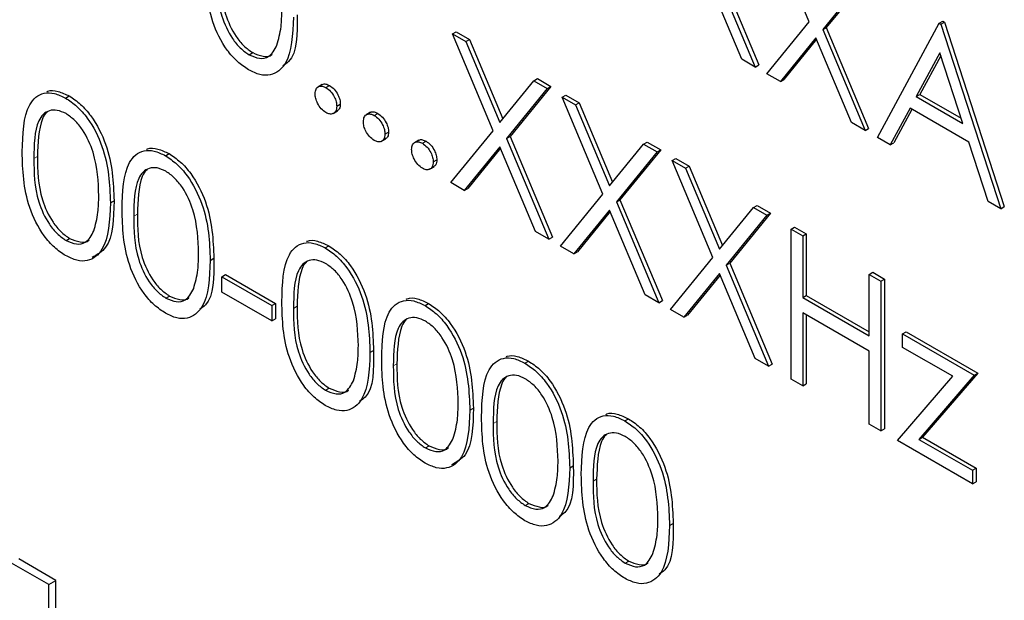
# Paper-space layout 'Blatt2' of a CAD drawing. Header units: millimetres. Extents: x 5 to 418, y 2 to 292.
# Tile 35 of 104: x 122.633 to 124.243, y 181.747 to 182.696. Entities that reach past the tile are written whole.
import ezdxf

# ---------------------------------------------------------------- set-up
doc = ezdxf.new("R2010")
doc.units = ezdxf.units.MM

psp = doc.layouts.new('Blatt2')

# ---------------------------------------------------------------- linework, layer by layer
at = {"color": 7, "linetype": 'Continuous', "lineweight": 25}
for p, q in [((123.9238, 182.693), (123.8573, 182.8514)), ((123.7722, 182.7873), (123.8414, 182.6224)), ((123.8136, 182.6317), (123.7553, 182.7704)), ((123.7663, 182.7839), (123.8355, 182.619)), ((124.0123, 182.7619), (123.9458, 182.6803)), ((124.0182, 182.7653), (123.9517, 182.6837)), ((123.8546, 182.608), (123.9238, 182.693)), ((124.0354, 182.5036), (124.1361, 182.6905)), ((124.1361, 182.6905), (124.142, 182.6939)), ((124.1361, 182.6905), (124.1388, 182.6889)), ((124.1388, 182.6889), (124.1447, 182.6923)), ((124.142, 182.6939), (124.1447, 182.6923)), ((124.1447, 182.6923), (124.2426, 182.3908)), ((123.3406, 182.6734), (123.3465, 182.6768)), ((123.3406, 182.6734), (123.3625, 182.6607)), ((123.4071, 182.5149), (123.3406, 182.6734)), ((123.3465, 182.6768), (123.3684, 182.6641)), ((123.9458, 182.6803), (123.9517, 182.6837)), ((123.9458, 182.6803), (124.015, 182.5154)), ((123.9517, 182.6837), (124.0209, 182.5188)), ((124.1388, 182.6889), (124.2367, 182.3874)), ((123.3625, 182.6607), (123.3684, 182.6641)), ((123.3625, 182.6607), (123.4181, 182.5284)), ((123.3684, 182.6641), (123.4229, 182.5344)), ((123.9348, 182.6668), (123.8766, 182.5953)), ((123.9359, 182.6643), (123.8824, 182.5987)), ((123.9931, 182.5281), (123.9348, 182.6668)), ((123.0083, 182.6391), (123.0142, 182.6425)), ((124.1372, 182.6421), (124.0988, 182.5707)), ((124.1746, 182.5269), (124.1372, 182.6421)), ((123.8355, 182.619), (123.8136, 182.6317)), ((124.1387, 182.6374), (124.1047, 182.5741)), ((123.8355, 182.619), (123.8414, 182.6224)), ((123.4181, 182.5284), (123.4736, 182.5966)), ((123.4736, 182.5966), (123.4795, 182.6)), ((123.4736, 182.5966), (123.4956, 182.5839)), ((123.4795, 182.6), (123.5015, 182.5873)), ((123.8766, 182.5953), (123.8546, 182.608)), ((123.8766, 182.5953), (123.8824, 182.5987)), ((123.128, 182.5905), (123.1207, 182.5863)), ((123.1339, 182.5854), (123.1398, 182.5888)), ((123.4956, 182.5839), (123.4291, 182.5023)), ((123.5015, 182.5873), (123.435, 182.5057)), ((123.4956, 182.5839), (123.5015, 182.5873)), ((122.7085, 182.5683), (122.7144, 182.5717)), ((123.5201, 182.5698), (123.526, 182.5732)), ((123.5201, 182.5698), (123.542, 182.5571)), ((123.5866, 182.4113), (123.5201, 182.5698)), ((123.526, 182.5732), (123.5479, 182.5605)), ((123.542, 182.5571), (123.5479, 182.5605)), ((123.5479, 182.5605), (123.6024, 182.4307)), ((124.0988, 182.5707), (124.1047, 182.5741)), ((124.0988, 182.5707), (124.1746, 182.5269)), ((124.1047, 182.5741), (124.1719, 182.5353)), ((123.1456, 182.5429), (123.1529, 182.5472)), ((123.1516, 182.5548), (123.1574, 182.5582)), ((123.2069, 182.545), (123.1995, 182.5408)), ((123.542, 182.5571), (123.5976, 182.4248)), ((124.0885, 182.5515), (124.0562, 182.4916)), ((124.0916, 182.5497), (124.0621, 182.495)), ((124.1846, 182.496), (124.0885, 182.5515)), ((123.2127, 182.5399), (123.2186, 182.5433)), ((124.015, 182.5154), (123.9931, 182.5281)), ((123.2304, 182.5093), (123.2363, 182.5127)), ((123.3379, 182.43), (123.4071, 182.5149)), ((124.015, 182.5154), (124.0209, 182.5188)), ((123.2244, 182.4974), (123.2318, 182.5016)), ((123.2858, 182.4995), (123.2784, 182.4952)), ((123.2916, 182.4944), (123.2975, 182.4978)), ((123.4291, 182.5023), (123.435, 182.5057)), ((123.4291, 182.5023), (123.4983, 182.3374)), ((123.435, 182.5057), (123.5042, 182.3408)), ((123.6531, 182.493), (123.659, 182.4964)), ((123.659, 182.4964), (123.681, 182.4837)), ((124.0562, 182.4916), (124.0354, 182.5036)), ((124.216, 182.3994), (124.1846, 182.496)), ((123.4181, 182.4888), (123.3598, 182.4173)), ((123.4191, 182.4863), (123.3657, 182.4207)), ((123.4763, 182.35), (123.4181, 182.4888)), ((123.5976, 182.4248), (123.6531, 182.493)), ((123.6751, 182.4803), (123.6086, 182.3986)), ((123.681, 182.4837), (123.6145, 182.402)), ((123.6531, 182.493), (123.6751, 182.4803)), ((123.6751, 182.4803), (123.681, 182.4837)), ((124.0562, 182.4916), (124.0621, 182.495)), ((122.8716, 182.4741), (122.8775, 182.4775)), ((123.3093, 182.4638), (123.3152, 182.4672)), ((123.6996, 182.4661), (123.7055, 182.4695)), ((123.6996, 182.4661), (123.7215, 182.4535)), ((123.7661, 182.3077), (123.6996, 182.4661)), ((123.7055, 182.4695), (123.7274, 182.4569)), ((123.3033, 182.4518), (123.3107, 182.4561)), ((123.7215, 182.4535), (123.7274, 182.4569)), ((123.7215, 182.4535), (123.7771, 182.3212)), ((123.7274, 182.4569), (123.7819, 182.3271)), ((123.3598, 182.4173), (123.3379, 182.43)), ((123.3598, 182.4173), (123.3657, 182.4207)), ((122.7817, 182.3971), (122.7876, 182.4005)), ((123.5173, 182.3264), (123.5866, 182.4113)), ((123.6086, 182.3986), (123.6145, 182.402)), ((123.6145, 182.402), (123.6837, 182.2371)), ((124.2367, 182.3874), (124.216, 182.3994)), ((123.5976, 182.3852), (123.5393, 182.3137)), ((123.6558, 182.2464), (123.5976, 182.3852)), ((123.6086, 182.3986), (123.6778, 182.2337)), ((123.7771, 182.3212), (123.8326, 182.3893)), ((123.8326, 182.3893), (123.8385, 182.3927)), ((123.8326, 182.3893), (123.8546, 182.3767)), ((123.8385, 182.3927), (123.8605, 182.3801)), ((124.2367, 182.3874), (124.2426, 182.3908)), ((123.5986, 182.3826), (123.5452, 182.3171)), ((123.8546, 182.3767), (123.7881, 182.295)), ((123.8605, 182.3801), (123.794, 182.2984)), ((123.8546, 182.3767), (123.8605, 182.3801)), ((123.894, 182.3539), (123.8999, 182.3573)), ((123.894, 182.3539), (123.9131, 182.3429)), ((123.894, 182.1089), (123.894, 182.3539)), ((123.8999, 182.3573), (123.9189, 182.3463)), ((122.7091, 182.3355), (122.715, 182.3389)), ((123.4983, 182.3374), (123.4763, 182.35)), ((123.4983, 182.3374), (123.5042, 182.3408)), ((123.9131, 182.3429), (123.9189, 182.3463)), ((123.9131, 182.3429), (123.9131, 182.2424)), ((123.9189, 182.3463), (123.9189, 182.2458)), ((123.1327, 182.3233), (123.1386, 182.3267)), ((123.5393, 182.3137), (123.5173, 182.3264)), ((122.9449, 182.3029), (122.9508, 182.3063)), ((123.5393, 182.3137), (123.5452, 182.3171)), ((123.6968, 182.2228), (123.7661, 182.3077)), ((123.7881, 182.295), (123.794, 182.2984)), ((123.7881, 182.295), (123.8573, 182.1301)), ((123.794, 182.2984), (123.8632, 182.1335)), ((122.9639, 182.2763), (122.9698, 182.2797)), ((122.9639, 182.2763), (123.0455, 182.2292)), ((122.9639, 182.2512), (122.9639, 182.2763)), ((122.9698, 182.2797), (123.0514, 182.2326)), ((123.7771, 182.2815), (123.7188, 182.2101)), ((123.7781, 182.279), (123.7247, 182.2135)), ((123.8353, 182.1428), (123.7771, 182.2815)), ((124.0218, 182.2801), (124.0277, 182.2835)), ((124.0218, 182.2801), (124.0409, 182.2691)), ((124.0218, 182.1796), (124.0218, 182.2801)), ((124.0277, 182.2835), (124.0468, 182.2725)), ((124.0409, 182.2691), (124.0468, 182.2725)), ((124.0468, 182.2725), (124.0468, 182.0275)), ((124.0409, 182.2691), (124.0409, 182.0241)), ((122.8723, 182.2413), (122.8782, 182.2447)), ((123.0455, 182.2041), (122.9639, 182.2512)), ((123.6778, 182.2337), (123.6558, 182.2464)), ((123.9131, 182.2424), (123.9189, 182.2458)), ((123.9131, 182.2424), (124.0218, 182.1796)), ((123.9189, 182.2458), (124.0218, 182.1864)), ((123.0455, 182.2292), (123.0514, 182.2326)), ((123.0455, 182.2292), (123.0455, 182.2041)), ((123.0514, 182.2326), (123.0514, 182.2075)), ((123.2959, 182.2291), (123.3018, 182.2325)), ((123.6778, 182.2337), (123.6837, 182.2371)), ((123.7188, 182.2101), (123.6968, 182.2228)), ((123.0455, 182.2041), (123.0514, 182.2075)), ((123.7188, 182.2101), (123.7247, 182.2135)), ((124.0218, 182.1545), (123.9131, 182.2173)), ((123.9131, 182.2173), (123.9131, 182.0979)), ((123.9189, 182.2139), (123.9189, 182.1013)), ((124.0762, 182.1827), (124.0821, 182.1861)), ((124.0762, 182.1827), (124.1932, 182.1152)), ((124.0762, 182.1608), (124.0762, 182.1827)), ((124.0821, 182.1861), (124.1991, 182.1186)), ((124.1583, 182.1134), (124.0762, 182.1608)), ((123.2059, 182.1522), (123.2118, 182.1556)), ((123.8573, 182.1301), (123.8353, 182.1428)), ((124.0218, 182.0351), (124.0218, 182.1545)), ((123.4591, 182.1349), (123.465, 182.1383)), ((123.8573, 182.1301), (123.8632, 182.1335)), ((124.0681, 182.0084), (124.1583, 182.1134)), ((124.1932, 182.1152), (124.103, 182.0103)), ((124.1991, 182.1186), (124.1089, 182.0137)), ((124.1932, 182.1152), (124.1991, 182.1186)), ((123.1334, 182.0906), (123.1393, 182.094)), ((123.9131, 182.0979), (123.894, 182.1089)), ((123.9131, 182.0979), (123.9189, 182.1013)), ((123.3691, 182.058), (123.375, 182.0614)), ((123.6223, 182.0407), (123.6282, 182.0441)), ((124.0409, 182.0241), (124.0218, 182.0351)), ((124.0409, 182.0241), (124.0468, 182.0275)), ((124.103, 182.0103), (124.1089, 182.0137)), ((124.1089, 182.0137), (124.1964, 181.9632)), ((123.2965, 181.9964), (123.3024, 181.9998)), ((124.1905, 181.9378), (124.0681, 182.0084)), ((124.103, 182.0103), (124.1905, 181.9598)), ((123.5323, 181.9638), (123.5382, 181.9672)), ((124.1905, 181.9598), (124.1964, 181.9632)), ((124.1905, 181.9598), (124.1905, 181.9378)), ((124.1964, 181.9632), (124.1964, 181.9412)), ((124.1905, 181.9378), (124.1964, 181.9412)), ((123.4597, 181.9022), (123.4656, 181.9056)), ((123.6955, 181.8696), (123.7014, 181.873)), ((122.6808, 181.773), (122.6202, 181.808)), ((122.6926, 181.7798), (122.632, 181.8148)), ((123.6229, 181.808), (123.6288, 181.8114)), ((122.6808, 181.773), (122.6926, 181.7798)), ((122.6808, 181.3647), (122.6808, 181.773)), ((122.6926, 181.3715), (122.6926, 181.7798))]:
    psp.add_line(p, q, dxfattribs=at)
at = {"color": 7, "linetype": 'Continuous', "lineweight": 18}
for p, q in [((122.6566, 182.4694), (122.6625, 182.4729)), ((122.8198, 182.3752), (122.8257, 182.3786)), ((123.0808, 182.2245), (123.0867, 182.2279)), ((123.244, 182.1303), (123.2499, 182.1337)), ((123.4072, 182.0361), (123.4131, 182.0395)), ((123.5704, 181.9419), (123.5763, 181.9453))]:
    psp.add_line(p, q, dxfattribs=at)
at = {"color": 7, "linetype": 'Continuous', "lineweight": 25}
for points, knots in [([(123.0076, 182.6143), (123.0014, 182.6185), (122.9891, 182.6268), (122.9665, 182.6526), (122.9387, 182.7099), (122.9375, 182.7543), (122.9367, 182.784)], [0, 0, 0, 0, 0.125551, 0.25109, 0.50025, 1, 1, 1, 1]), ([(122.9557, 182.7731), (122.9559, 182.7501), (122.9561, 182.7157), (122.9765, 182.6705), (122.9937, 182.6493), (123.0034, 182.6425), (123.0083, 182.6391)], [0, 0, 0, 0, 0.500291, 0.749086, 0.874606, 1, 1, 1, 1]), ([(122.9616, 182.7765), (122.9618, 182.7535), (122.962, 182.7191), (122.9824, 182.6739), (122.9996, 182.6527), (123.0093, 182.6459), (123.0142, 182.6425)], [0, 0, 0, 0, 0.500291, 0.749086, 0.874606, 1, 1, 1, 1]), ([(123.0538, 182.6549), (123.0565, 182.6646), (123.0613, 182.682), (123.0617, 182.7027), (123.0618, 182.7118)], [0, 0, 0, 0, 0.5595988, 1, 1, 1, 1]), ([(123.0808, 182.7007), (123.0797, 182.672), (123.0779, 182.629), (123.049, 182.605), (123.0263, 182.6053), (123.0139, 182.6113), (123.0076, 182.6143)], [0, 0, 0, 0, 0.499407, 0.748743, 0.874372, 1, 1, 1, 1]), ([(123.0867, 182.7041), (123.087, 182.6733), (123.0873, 182.6364), (123.0669, 182.6231), (123.0636, 182.6209)], [0, 0, 0, 0, 0.83825, 1, 1, 1, 1]), ([(123.0083, 182.6391), (123.0141, 182.6366), (123.0257, 182.6316), (123.0436, 182.6352), (123.0499, 182.6474), (123.0538, 182.6549)], [0, 0, 0, 0, 0.280257, 0.560781, 1, 1, 1, 1]), ([(123.0142, 182.6425), (123.0198, 182.6402), (123.0311, 182.6356), (123.0427, 182.6356), (123.0458, 182.6397), (123.0459, 182.6399)], [0, 0, 0, 0, 0.492383, 0.985234, 1, 1, 1, 1]), ([(122.6375, 182.4803), (122.6384, 182.5091), (122.6394, 182.5451), (122.6592, 182.5705), (122.6729, 182.5772), (122.6899, 182.5772), (122.7023, 182.5713), (122.7085, 182.5683)], [0, 0, 0, 0, 0.498702, 0.624177, 0.749467, 0.874745, 1, 1, 1, 1]), ([(122.6777, 182.5787), (122.6782, 182.579), (122.6833, 182.5815), (122.696, 182.5803), (122.7082, 182.5745), (122.7144, 182.5717)], [0, 0, 0, 0, 0.057969, 0.529028, 1, 1, 1, 1]), ([(123.1162, 182.5752), (123.1165, 182.5781), (123.1171, 182.5837), (123.1219, 182.5876), (123.1277, 182.5884), (123.1318, 182.5864), (123.1339, 182.5854)], [0, 0, 0, 0, 0.279576, 0.559284, 0.779552, 1, 1, 1, 1]), ([(123.1275, 182.5898), (123.1278, 182.5901), (123.1293, 182.5917), (123.1337, 182.5916), (123.1378, 182.5898), (123.1398, 182.5888)], [0, 0, 0, 0, 0.1165381, 0.5580897, 1, 1, 1, 1]), ([(123.1339, 182.5854), (123.1365, 182.5836), (123.1417, 182.5799), (123.1474, 182.571), (123.1511, 182.5622), (123.1514, 182.5573), (123.1516, 182.5548)], [0, 0, 0, 0, 0.279602, 0.559212, 0.779475, 1, 1, 1, 1]), ([(123.1398, 182.5888), (123.1424, 182.587), (123.1476, 182.5833), (123.1533, 182.5744), (123.157, 182.5656), (123.1573, 182.5607), (123.1574, 182.5582)], [0, 0, 0, 0, 0.279602, 0.559212, 0.779475, 1, 1, 1, 1]), ([(122.7085, 182.5683), (122.7147, 182.5641), (122.7272, 182.5557), (122.75, 182.5298), (122.7786, 182.4724), (122.7805, 182.4272), (122.7817, 182.3971)], [0, 0, 0, 0, 0.1256, 0.251197, 0.500581, 1, 1, 1, 1]), ([(122.7144, 182.5717), (122.7206, 182.5675), (122.7331, 182.5591), (122.7559, 182.5332), (122.7845, 182.4758), (122.7864, 182.4306), (122.7876, 182.4005)], [0, 0, 0, 0, 0.1256, 0.251197, 0.500581, 1, 1, 1, 1]), ([(123.1339, 182.5446), (123.1313, 182.5465), (123.1261, 182.5502), (123.1203, 182.5591), (123.1168, 182.5678), (123.1164, 182.5728), (123.1162, 182.5752)], [0, 0, 0, 0, 0.2795812, 0.5591432, 0.7795754, 1, 1, 1, 1]), ([(122.7091, 182.5428), (122.7042, 182.545), (122.6945, 182.5495), (122.6816, 182.5483), (122.6713, 182.5422), (122.6573, 182.5205), (122.6569, 182.4921), (122.6566, 182.4694)], [0, 0, 0, 0, 0.125139, 0.250418, 0.375519, 0.500847, 1, 1, 1, 1]), ([(122.678, 182.545), (122.6779, 182.5449), (122.6744, 182.5429), (122.6641, 182.5224), (122.6632, 182.4949), (122.6625, 182.4729)], [0, 0, 0, 0, 0.004517, 0.204302, 1, 1, 1, 1]), ([(123.1516, 182.5548), (123.1512, 182.552), (123.1506, 182.5463), (123.1458, 182.5425), (123.14, 182.5417), (123.1359, 182.5436), (123.1339, 182.5446)], [0, 0, 0, 0, 0.279469, 0.559358, 0.779674, 1, 1, 1, 1]), ([(123.1574, 182.5582), (123.1572, 182.5553), (123.1567, 182.55), (123.1534, 182.548), (123.152, 182.547)], [0, 0, 0, 0, 0.554441, 1, 1, 1, 1]), ([(123.2064, 182.5443), (123.2067, 182.5446), (123.2082, 182.5461), (123.2126, 182.5461), (123.2166, 182.5442), (123.2186, 182.5433)], [0, 0, 0, 0, 0.1165381, 0.5580897, 1, 1, 1, 1]), ([(122.7626, 182.4082), (122.7619, 182.4314), (122.7607, 182.4662), (122.7408, 182.5113), (122.7237, 182.5326), (122.714, 182.5394), (122.7091, 182.5428)], [0, 0, 0, 0, 0.500072, 0.749021, 0.874598, 1, 1, 1, 1]), ([(123.1951, 182.5297), (123.1954, 182.5325), (123.196, 182.5382), (123.2008, 182.5421), (123.2066, 182.5428), (123.2107, 182.5409), (123.2127, 182.5399)], [0, 0, 0, 0, 0.279576, 0.559284, 0.779552, 1, 1, 1, 1]), ([(123.2127, 182.4991), (123.2101, 182.5009), (123.2049, 182.5047), (123.1992, 182.5136), (123.1956, 182.5223), (123.1953, 182.5272), (123.1951, 182.5297)], [0, 0, 0, 0, 0.2795812, 0.5591432, 0.7795754, 1, 1, 1, 1]), ([(123.2127, 182.5399), (123.2154, 182.538), (123.2206, 182.5343), (123.2263, 182.5254), (123.2299, 182.5167), (123.2303, 182.5118), (123.2304, 182.5093)], [0, 0, 0, 0, 0.279602, 0.559212, 0.779475, 1, 1, 1, 1]), ([(123.2186, 182.5433), (123.2213, 182.5415), (123.2265, 182.5377), (123.2322, 182.5288), (123.2358, 182.5201), (123.2362, 182.5152), (123.2363, 182.5127)], [0, 0, 0, 0, 0.279602, 0.559212, 0.779475, 1, 1, 1, 1]), ([(123.2363, 182.5127), (123.2361, 182.5098), (123.2356, 182.5045), (123.2323, 182.5024), (123.2309, 182.5015)], [0, 0, 0, 0, 0.554441, 1, 1, 1, 1]), ([(123.2304, 182.5093), (123.2301, 182.5065), (123.2295, 182.5008), (123.2247, 182.4969), (123.2189, 182.4962), (123.2148, 182.4981), (123.2127, 182.4991)], [0, 0, 0, 0, 0.279469, 0.559358, 0.779674, 1, 1, 1, 1]), ([(123.2739, 182.4842), (123.2743, 182.487), (123.2749, 182.4927), (123.2797, 182.4966), (123.2855, 182.4973), (123.2896, 182.4953), (123.2916, 182.4944)], [0, 0, 0, 0, 0.279576, 0.559284, 0.779552, 1, 1, 1, 1]), ([(123.2852, 182.4987), (123.2856, 182.4991), (123.2871, 182.5006), (123.2915, 182.5006), (123.2955, 182.4987), (123.2975, 182.4978)], [0, 0, 0, 0, 0.116538, 0.55809, 1, 1, 1, 1]), ([(123.2975, 182.4978), (123.3001, 182.4959), (123.3054, 182.4922), (123.3111, 182.4833), (123.3147, 182.4746), (123.315, 182.4696), (123.3152, 182.4672)], [0, 0, 0, 0, 0.279602, 0.559212, 0.779475, 1, 1, 1, 1]), ([(122.7085, 182.3107), (122.7023, 182.3149), (122.6899, 182.3232), (122.6674, 182.349), (122.6395, 182.4063), (122.6383, 182.4507), (122.6375, 182.4803)], [0, 0, 0, 0, 0.125551, 0.25109, 0.50025, 1, 1, 1, 1]), ([(122.8007, 182.3861), (122.8015, 182.4149), (122.8026, 182.4509), (122.8223, 182.4763), (122.8361, 182.483), (122.853, 182.483), (122.8654, 182.4771), (122.8716, 182.4741)], [0, 0, 0, 0, 0.498702, 0.624177, 0.749467, 0.874745, 1, 1, 1, 1]), ([(122.8409, 182.4845), (122.8414, 182.4848), (122.8465, 182.4873), (122.8591, 182.4861), (122.8714, 182.4803), (122.8775, 182.4775)], [0, 0, 0, 0, 0.0579693, 0.5290281, 1, 1, 1, 1]), ([(123.2916, 182.4535), (123.289, 182.4554), (123.2838, 182.4592), (123.2781, 182.468), (123.2745, 182.4767), (123.2741, 182.4817), (123.2739, 182.4842)], [0, 0, 0, 0, 0.2795812, 0.5591432, 0.7795754, 1, 1, 1, 1]), ([(123.2916, 182.4944), (123.2942, 182.4925), (123.2995, 182.4888), (123.3052, 182.4799), (123.3088, 182.4712), (123.3091, 182.4662), (123.3093, 182.4638)], [0, 0, 0, 0, 0.279602, 0.559212, 0.779475, 1, 1, 1, 1]), ([(122.6566, 182.4694), (122.6567, 182.4465), (122.657, 182.412), (122.6773, 182.3668), (122.6945, 182.3457), (122.7043, 182.3389), (122.7091, 182.3355)], [0, 0, 0, 0, 0.500291, 0.749086, 0.874606, 1, 1, 1, 1]), ([(122.6625, 182.4729), (122.6626, 182.4499), (122.6629, 182.4154), (122.6832, 182.3702), (122.7004, 182.3491), (122.7101, 182.3423), (122.715, 182.3389)], [0, 0, 0, 0, 0.500291, 0.749086, 0.874606, 1, 1, 1, 1]), ([(122.8716, 182.4741), (122.8779, 182.4699), (122.8904, 182.4615), (122.9131, 182.4356), (122.9418, 182.3782), (122.9436, 182.333), (122.9449, 182.3029)], [0, 0, 0, 0, 0.1256, 0.251197, 0.500581, 1, 1, 1, 1]), ([(122.8775, 182.4775), (122.8838, 182.4733), (122.8963, 182.4649), (122.919, 182.439), (122.9477, 182.3816), (122.9495, 182.3364), (122.9508, 182.3063)], [0, 0, 0, 0, 0.1256, 0.251197, 0.500581, 1, 1, 1, 1]), ([(123.3093, 182.4638), (123.309, 182.4609), (123.3084, 182.4553), (123.3035, 182.4514), (123.2978, 182.4506), (123.2937, 182.4526), (123.2916, 182.4535)], [0, 0, 0, 0, 0.279469, 0.559358, 0.779674, 1, 1, 1, 1]), ([(123.3152, 182.4672), (123.3149, 182.4642), (123.3145, 182.459), (123.3112, 182.4569), (123.3097, 182.456)], [0, 0, 0, 0, 0.554441, 1, 1, 1, 1]), ([(122.8723, 182.4486), (122.8674, 182.4508), (122.8577, 182.4553), (122.8448, 182.4541), (122.8345, 182.448), (122.8205, 182.4263), (122.8201, 182.3979), (122.8198, 182.3752)], [0, 0, 0, 0, 0.125139, 0.250418, 0.375519, 0.500847, 1, 1, 1, 1]), ([(122.8412, 182.4508), (122.8411, 182.4507), (122.8376, 182.4487), (122.8273, 182.4282), (122.8264, 182.4007), (122.8257, 182.3786)], [0, 0, 0, 0, 0.004517, 0.204302, 1, 1, 1, 1]), ([(122.9258, 182.314), (122.925, 182.3372), (122.9239, 182.372), (122.904, 182.4171), (122.8868, 182.4384), (122.8771, 182.4452), (122.8723, 182.4486)], [0, 0, 0, 0, 0.500072, 0.749021, 0.874598, 1, 1, 1, 1]), ([(122.7876, 182.4005), (122.787, 182.3707), (122.7861, 182.3272), (122.7599, 182.3123), (122.7517, 182.3076)], [0, 0, 0, 0, 0.68684, 1, 1, 1, 1]), ([(122.7546, 182.3513), (122.7573, 182.361), (122.7621, 182.3784), (122.7625, 182.3991), (122.7626, 182.4082)], [0, 0, 0, 0, 0.5595988, 1, 1, 1, 1]), ([(122.7817, 182.3971), (122.7805, 182.3684), (122.7787, 182.3254), (122.7499, 182.3014), (122.7272, 182.3017), (122.7147, 182.3077), (122.7085, 182.3107)], [0, 0, 0, 0, 0.499407, 0.748743, 0.874372, 1, 1, 1, 1]), ([(122.8716, 182.2165), (122.8655, 182.2207), (122.8531, 182.229), (122.8305, 182.2548), (122.8027, 182.3121), (122.8015, 182.3565), (122.8007, 182.3861)], [0, 0, 0, 0, 0.125551, 0.25109, 0.50025, 1, 1, 1, 1]), ([(122.8198, 182.3752), (122.8199, 182.3523), (122.8201, 182.3178), (122.8405, 182.2726), (122.8577, 182.2515), (122.8674, 182.2447), (122.8723, 182.2413)], [0, 0, 0, 0, 0.500291, 0.749086, 0.874606, 1, 1, 1, 1]), ([(122.8257, 182.3786), (122.8258, 182.3557), (122.826, 182.3212), (122.8464, 182.276), (122.8636, 182.2549), (122.8733, 182.2481), (122.8782, 182.2447)], [0, 0, 0, 0, 0.500291, 0.749086, 0.874606, 1, 1, 1, 1]), ([(122.7091, 182.3355), (122.7149, 182.333), (122.7265, 182.328), (122.7444, 182.3316), (122.7507, 182.3438), (122.7546, 182.3513)], [0, 0, 0, 0, 0.280257, 0.560781, 1, 1, 1, 1]), ([(122.715, 182.3389), (122.7207, 182.3366), (122.732, 182.332), (122.7436, 182.332), (122.7466, 182.3361), (122.7467, 182.3363)], [0, 0, 0, 0, 0.492383, 0.985234, 1, 1, 1, 1]), ([(123.1019, 182.3338), (123.1025, 182.334), (123.1075, 182.3366), (123.1202, 182.3354), (123.1325, 182.3296), (123.1386, 182.3267)], [0, 0, 0, 0, 0.057969, 0.529028, 1, 1, 1, 1]), ([(123.0618, 182.2354), (123.0626, 182.2642), (123.0637, 182.3002), (123.0834, 182.3256), (123.0972, 182.3323), (123.1141, 182.3323), (123.1265, 182.3263), (123.1327, 182.3233)], [0, 0, 0, 0, 0.498702, 0.624177, 0.749467, 0.874745, 1, 1, 1, 1]), ([(123.1327, 182.3233), (123.139, 182.3192), (123.1515, 182.3108), (123.1742, 182.2849), (123.2029, 182.2274), (123.2047, 182.1823), (123.2059, 182.1522)], [0, 0, 0, 0, 0.1256, 0.251197, 0.500581, 1, 1, 1, 1]), ([(123.1386, 182.3267), (123.1449, 182.3226), (123.1574, 182.3142), (123.1801, 182.2883), (123.2088, 182.2308), (123.2106, 182.1857), (123.2118, 182.1556)], [0, 0, 0, 0, 0.1256, 0.251197, 0.500581, 1, 1, 1, 1]), ([(122.9449, 182.3029), (122.9437, 182.2742), (122.9419, 182.2312), (122.9131, 182.2072), (122.8904, 182.2075), (122.8779, 182.2135), (122.8716, 182.2165)], [0, 0, 0, 0, 0.499407, 0.748743, 0.874372, 1, 1, 1, 1]), ([(122.9178, 182.2571), (122.9205, 182.2668), (122.9253, 182.2842), (122.9257, 182.3049), (122.9258, 182.314)], [0, 0, 0, 0, 0.5595988, 1, 1, 1, 1]), ([(122.9508, 182.3063), (122.951, 182.2755), (122.9513, 182.2386), (122.931, 182.2253), (122.9277, 182.2231)], [0, 0, 0, 0, 0.83825, 1, 1, 1, 1]), ([(123.1334, 182.2978), (123.1285, 182.3001), (123.1188, 182.3046), (123.1059, 182.3034), (123.0956, 182.2973), (123.0815, 182.2756), (123.0812, 182.2472), (123.0808, 182.2245)], [0, 0, 0, 0, 0.125139, 0.250418, 0.375519, 0.500847, 1, 1, 1, 1]), ([(123.1023, 182.3001), (123.1022, 182.3), (123.0987, 182.298), (123.0884, 182.2775), (123.0875, 182.25), (123.0867, 182.2279)], [0, 0, 0, 0, 0.004517, 0.204302, 1, 1, 1, 1]), ([(123.1869, 182.1633), (123.1861, 182.1865), (123.1849, 182.2212), (123.1651, 182.2664), (123.1479, 182.2877), (123.1382, 182.2945), (123.1334, 182.2978)], [0, 0, 0, 0, 0.500072, 0.749021, 0.874598, 1, 1, 1, 1]), ([(122.8723, 182.2413), (122.8781, 182.2388), (122.8897, 182.2338), (122.9076, 182.2374), (122.9139, 182.2496), (122.9178, 182.2571)], [0, 0, 0, 0, 0.280257, 0.560781, 1, 1, 1, 1]), ([(122.8782, 182.2447), (122.8838, 182.2424), (122.8951, 182.2378), (122.9068, 182.2378), (122.9098, 182.2419), (122.9099, 182.2421)], [0, 0, 0, 0, 0.492383, 0.985234, 1, 1, 1, 1]), ([(123.2651, 182.2396), (123.2657, 182.2398), (123.2707, 182.2424), (123.2834, 182.2412), (123.2957, 182.2354), (123.3018, 182.2325)], [0, 0, 0, 0, 0.057969, 0.529028, 1, 1, 1, 1]), ([(123.1327, 182.0658), (123.1265, 182.07), (123.1142, 182.0783), (123.0916, 182.1041), (123.0638, 182.1614), (123.0626, 182.2058), (123.0618, 182.2354)], [0, 0, 0, 0, 0.125551, 0.25109, 0.50025, 1, 1, 1, 1]), ([(123.0808, 182.2245), (123.081, 182.2015), (123.0812, 182.1671), (123.1016, 182.1219), (123.1188, 182.1008), (123.1285, 182.094), (123.1334, 182.0906)], [0, 0, 0, 0, 0.500291, 0.749086, 0.874606, 1, 1, 1, 1]), ([(123.0867, 182.2279), (123.0869, 182.2049), (123.0871, 182.1705), (123.1075, 182.1253), (123.1247, 182.1042), (123.1344, 182.0974), (123.1393, 182.094)], [0, 0, 0, 0, 0.500291, 0.749086, 0.874606, 1, 1, 1, 1]), ([(123.225, 182.1412), (123.2258, 182.17), (123.2268, 182.206), (123.2466, 182.2314), (123.2604, 182.2381), (123.2773, 182.2381), (123.2897, 182.2321), (123.2959, 182.2291)], [0, 0, 0, 0, 0.498702, 0.624177, 0.749467, 0.874745, 1, 1, 1, 1]), ([(123.2959, 182.2291), (123.3022, 182.225), (123.3146, 182.2166), (123.3374, 182.1907), (123.3661, 182.1332), (123.3679, 182.0881), (123.3691, 182.058)], [0, 0, 0, 0, 0.1256, 0.251197, 0.500581, 1, 1, 1, 1]), ([(123.3018, 182.2325), (123.308, 182.2284), (123.3205, 182.22), (123.3433, 182.1941), (123.372, 182.1366), (123.3738, 182.0915), (123.375, 182.0614)], [0, 0, 0, 0, 0.1256, 0.251197, 0.500581, 1, 1, 1, 1]), ([(123.2965, 182.2036), (123.2917, 182.2059), (123.282, 182.2104), (123.2691, 182.2092), (123.2588, 182.2031), (123.2447, 182.1814), (123.2443, 182.153), (123.244, 182.1303)], [0, 0, 0, 0, 0.125139, 0.250418, 0.375519, 0.500847, 1, 1, 1, 1]), ([(123.2654, 182.2059), (123.2654, 182.2058), (123.2619, 182.2038), (123.2515, 182.1833), (123.2506, 182.1558), (123.2499, 182.1337)], [0, 0, 0, 0, 0.004517, 0.204302, 1, 1, 1, 1]), ([(123.3501, 182.0691), (123.3493, 182.0923), (123.3481, 182.127), (123.3283, 182.1722), (123.3111, 182.1935), (123.3014, 182.2003), (123.2965, 182.2036)], [0, 0, 0, 0, 0.500072, 0.749021, 0.874598, 1, 1, 1, 1]), ([(123.1789, 182.1063), (123.1816, 182.1161), (123.1864, 182.1335), (123.1868, 182.1542), (123.1869, 182.1633)], [0, 0, 0, 0, 0.5595988, 1, 1, 1, 1]), ([(123.2059, 182.1522), (123.2048, 182.1235), (123.203, 182.0804), (123.1741, 182.0565), (123.1514, 182.0568), (123.139, 182.0628), (123.1327, 182.0658)], [0, 0, 0, 0, 0.499407, 0.748743, 0.874372, 1, 1, 1, 1]), ([(123.2118, 182.1556), (123.2121, 182.1247), (123.2124, 182.0879), (123.192, 182.0746), (123.1887, 182.0724)], [0, 0, 0, 0, 0.83825, 1, 1, 1, 1]), ([(123.3882, 182.047), (123.389, 182.0758), (123.39, 182.1118), (123.4098, 182.1372), (123.4236, 182.1439), (123.4405, 182.1439), (123.4529, 182.1379), (123.4591, 182.1349)], [0, 0, 0, 0, 0.498702, 0.624177, 0.749467, 0.874745, 1, 1, 1, 1]), ([(123.4283, 182.1454), (123.4288, 182.1456), (123.4339, 182.1482), (123.4466, 182.147), (123.4588, 182.1412), (123.465, 182.1383)], [0, 0, 0, 0, 0.057969, 0.529028, 1, 1, 1, 1]), ([(123.2959, 181.9716), (123.2897, 181.9758), (123.2773, 181.9841), (123.2548, 182.0099), (123.2269, 182.0672), (123.2258, 182.1116), (123.225, 182.1412)], [0, 0, 0, 0, 0.125551, 0.25109, 0.50025, 1, 1, 1, 1]), ([(123.244, 182.1303), (123.2442, 182.1073), (123.2444, 182.0729), (123.2648, 182.0277), (123.282, 182.0066), (123.2917, 181.9998), (123.2965, 181.9964)], [0, 0, 0, 0, 0.500291, 0.749086, 0.874606, 1, 1, 1, 1]), ([(123.2499, 182.1337), (123.2501, 182.1107), (123.2503, 182.0763), (123.2707, 182.0311), (123.2879, 182.01), (123.2976, 182.0032), (123.3024, 181.9998)], [0, 0, 0, 0, 0.500291, 0.749086, 0.874606, 1, 1, 1, 1]), ([(123.4591, 182.1349), (123.4653, 182.1308), (123.4778, 182.1224), (123.5006, 182.0965), (123.5293, 182.039), (123.5311, 181.9939), (123.5323, 181.9638)], [0, 0, 0, 0, 0.1256, 0.251197, 0.500581, 1, 1, 1, 1]), ([(123.465, 182.1383), (123.4712, 182.1342), (123.4837, 182.1258), (123.5065, 182.0999), (123.5351, 182.0424), (123.537, 181.9973), (123.5382, 181.9672)], [0, 0, 0, 0, 0.1256, 0.251197, 0.500581, 1, 1, 1, 1]), ([(123.4597, 182.1094), (123.4549, 182.1117), (123.4451, 182.1162), (123.4322, 182.115), (123.4219, 182.1089), (123.4079, 182.0872), (123.4075, 182.0588), (123.4072, 182.0361)], [0, 0, 0, 0, 0.125139, 0.250418, 0.375519, 0.500847, 1, 1, 1, 1]), ([(123.4286, 182.1117), (123.4285, 182.1116), (123.425, 182.1096), (123.4147, 182.0891), (123.4138, 182.0616), (123.4131, 182.0395)], [0, 0, 0, 0, 0.004517, 0.204302, 1, 1, 1, 1]), ([(123.1334, 182.0906), (123.1392, 182.0881), (123.1508, 182.0831), (123.1687, 182.0867), (123.175, 182.0989), (123.1789, 182.1063)], [0, 0, 0, 0, 0.280257, 0.560781, 1, 1, 1, 1]), ([(123.1393, 182.094), (123.1449, 182.0917), (123.1562, 182.0871), (123.1678, 182.0871), (123.1709, 182.0912), (123.171, 182.0913)], [0, 0, 0, 0, 0.492383, 0.985234, 1, 1, 1, 1]), ([(123.5133, 181.9749), (123.5125, 181.9981), (123.5113, 182.0328), (123.4915, 182.078), (123.4743, 182.0993), (123.4646, 182.106), (123.4597, 182.1094)], [0, 0, 0, 0, 0.500072, 0.749021, 0.874598, 1, 1, 1, 1]), ([(123.375, 182.0614), (123.3744, 182.0315), (123.3735, 181.988), (123.3474, 181.9732), (123.3392, 181.9685)], [0, 0, 0, 0, 0.68684, 1, 1, 1, 1]), ([(123.3421, 182.0121), (123.3448, 182.0219), (123.3496, 182.0393), (123.3499, 182.06), (123.3501, 182.0691)], [0, 0, 0, 0, 0.5595988, 1, 1, 1, 1]), ([(123.3691, 182.058), (123.3679, 182.0293), (123.3662, 181.9862), (123.3373, 181.9623), (123.3146, 181.9626), (123.3021, 181.9686), (123.2959, 181.9716)], [0, 0, 0, 0, 0.499407, 0.748743, 0.874372, 1, 1, 1, 1]), ([(123.4591, 181.8774), (123.4529, 181.8816), (123.4405, 181.8899), (123.418, 181.9157), (123.3901, 181.9729), (123.3889, 182.0174), (123.3882, 182.047)], [0, 0, 0, 0, 0.125551, 0.25109, 0.50025, 1, 1, 1, 1]), ([(123.5513, 181.9528), (123.5522, 181.9816), (123.5532, 182.0176), (123.573, 182.043), (123.5867, 182.0497), (123.6037, 182.0497), (123.6161, 182.0437), (123.6223, 182.0407)], [0, 0, 0, 0, 0.498702, 0.624177, 0.749467, 0.874745, 1, 1, 1, 1]), ([(123.5915, 182.0512), (123.592, 182.0514), (123.5971, 182.054), (123.6098, 182.0528), (123.622, 182.047), (123.6282, 182.0441)], [0, 0, 0, 0, 0.057969, 0.529028, 1, 1, 1, 1]), ([(123.4072, 182.0361), (123.4074, 182.0131), (123.4076, 181.9787), (123.428, 181.9335), (123.4452, 181.9124), (123.4549, 181.9056), (123.4597, 181.9022)], [0, 0, 0, 0, 0.500291, 0.749086, 0.874606, 1, 1, 1, 1]), ([(123.4131, 182.0395), (123.4133, 182.0165), (123.4135, 181.9821), (123.4339, 181.9369), (123.4511, 181.9158), (123.4608, 181.909), (123.4656, 181.9056)], [0, 0, 0, 0, 0.500291, 0.749086, 0.874606, 1, 1, 1, 1]), ([(123.6223, 182.0407), (123.6285, 182.0366), (123.641, 182.0282), (123.6638, 182.0023), (123.6924, 181.9448), (123.6943, 181.8997), (123.6955, 181.8696)], [0, 0, 0, 0, 0.1256, 0.251197, 0.500581, 1, 1, 1, 1]), ([(123.6282, 182.0441), (123.6344, 182.04), (123.6469, 182.0316), (123.6697, 182.0057), (123.6983, 181.9482), (123.7002, 181.9031), (123.7014, 181.873)], [0, 0, 0, 0, 0.1256, 0.251197, 0.500581, 1, 1, 1, 1]), ([(123.6229, 182.0152), (123.618, 182.0175), (123.6083, 182.022), (123.5954, 182.0208), (123.5851, 182.0147), (123.5711, 181.993), (123.5707, 181.9646), (123.5704, 181.9419)], [0, 0, 0, 0, 0.125139, 0.250418, 0.375519, 0.500847, 1, 1, 1, 1]), ([(123.5918, 182.0175), (123.5917, 182.0174), (123.5882, 182.0154), (123.5779, 181.9949), (123.577, 181.9674), (123.5763, 181.9453)], [0, 0, 0, 0, 0.004517, 0.204302, 1, 1, 1, 1]), ([(123.6764, 181.8807), (123.6757, 181.9039), (123.6745, 181.9386), (123.6546, 181.9838), (123.6375, 182.0051), (123.6278, 182.0118), (123.6229, 182.0152)], [0, 0, 0, 0, 0.500072, 0.749021, 0.874598, 1, 1, 1, 1]), ([(123.2965, 181.9964), (123.3023, 181.9939), (123.3139, 181.9888), (123.3318, 181.9925), (123.3382, 182.0047), (123.3421, 182.0121)], [0, 0, 0, 0, 0.280257, 0.560781, 1, 1, 1, 1]), ([(123.3024, 181.9998), (123.3081, 181.9975), (123.3194, 181.9929), (123.331, 181.9929), (123.3341, 181.997), (123.3342, 181.9971)], [0, 0, 0, 0, 0.492383, 0.985234, 1, 1, 1, 1]), ([(123.5052, 181.9179), (123.5079, 181.9277), (123.5128, 181.9451), (123.5131, 181.9658), (123.5133, 181.9749)], [0, 0, 0, 0, 0.559599, 1, 1, 1, 1]), ([(123.5382, 181.9672), (123.5385, 181.9363), (123.5388, 181.8995), (123.5184, 181.8861), (123.5151, 181.884)], [0, 0, 0, 0, 0.83825, 1, 1, 1, 1]), ([(123.5323, 181.9638), (123.5311, 181.9351), (123.5293, 181.892), (123.5005, 181.8681), (123.4778, 181.8684), (123.4653, 181.8744), (123.4591, 181.8774)], [0, 0, 0, 0, 0.499407, 0.748743, 0.874372, 1, 1, 1, 1]), ([(123.6223, 181.7832), (123.6161, 181.7874), (123.6037, 181.7957), (123.5812, 181.8215), (123.5533, 181.8787), (123.5521, 181.9232), (123.5513, 181.9528)], [0, 0, 0, 0, 0.125551, 0.25109, 0.50025, 1, 1, 1, 1]), ([(123.5704, 181.9419), (123.5705, 181.9189), (123.5708, 181.8845), (123.5911, 181.8393), (123.6083, 181.8182), (123.6181, 181.8114), (123.6229, 181.808)], [0, 0, 0, 0, 0.500291, 0.749086, 0.874606, 1, 1, 1, 1]), ([(123.5763, 181.9453), (123.5764, 181.9223), (123.5767, 181.8879), (123.597, 181.8427), (123.6142, 181.8216), (123.6239, 181.8148), (123.6288, 181.8114)], [0, 0, 0, 0, 0.500291, 0.749086, 0.874606, 1, 1, 1, 1]), ([(123.4597, 181.9022), (123.4655, 181.8997), (123.4771, 181.8946), (123.495, 181.8983), (123.5014, 181.9105), (123.5052, 181.9179)], [0, 0, 0, 0, 0.280257, 0.560781, 1, 1, 1, 1]), ([(123.4656, 181.9056), (123.4713, 181.9033), (123.4826, 181.8987), (123.4942, 181.8987), (123.4973, 181.9028), (123.4973, 181.9029)], [0, 0, 0, 0, 0.492383, 0.985234, 1, 1, 1, 1]), ([(123.6955, 181.8696), (123.6943, 181.8409), (123.6925, 181.7978), (123.6637, 181.7739), (123.641, 181.7742), (123.6285, 181.7802), (123.6223, 181.7832)], [0, 0, 0, 0, 0.499407, 0.748743, 0.874372, 1, 1, 1, 1]), ([(123.6684, 181.8237), (123.6711, 181.8335), (123.6759, 181.8509), (123.6763, 181.8716), (123.6764, 181.8807)], [0, 0, 0, 0, 0.559599, 1, 1, 1, 1]), ([(123.7014, 181.873), (123.7016, 181.8421), (123.7019, 181.8053), (123.6816, 181.7919), (123.6783, 181.7898)], [0, 0, 0, 0, 0.83825, 1, 1, 1, 1]), ([(123.6229, 181.808), (123.6287, 181.8055), (123.6403, 181.8004), (123.6582, 181.8041), (123.6645, 181.8163), (123.6684, 181.8237)], [0, 0, 0, 0, 0.280257, 0.560781, 1, 1, 1, 1]), ([(123.6288, 181.8114), (123.6345, 181.8091), (123.6458, 181.8045), (123.6574, 181.8045), (123.6604, 181.8086), (123.6605, 181.8087)], [0, 0, 0, 0, 0.492383, 0.985234, 1, 1, 1, 1])]:
    psp.add_open_spline(points, degree=3, knots=knots, dxfattribs=at)

doc.saveas('drawing.dxf')
